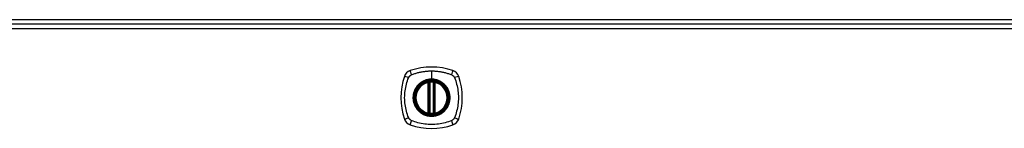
# Model space of a CAD drawing. Header units: inches. Extents: x 24 to 626, y 68 to 289.
# Tile 14 of 30: x 224 to 243, y 187 to 189. Entities that reach past the tile are written whole.
import ezdxf

# ---------------------------------------------------------------- set-up
doc = ezdxf.new("R2010")
doc.units = ezdxf.units.IN
doc.header["$MEASUREMENT"] = 0
doc.layers.add('Visible Edges(ANSI)', color=7, linetype='Continuous', lineweight=25)
doc.layers.add('Visible Tangent Edges(ANSI)', color=7, linetype='Continuous', lineweight=25)

msp = doc.modelspace()

# ---------------------------------------------------------------- linework, layer by layer
at = {"layer": 'Visible Edges(ANSI)'}
for p, q in [((261.927, 188.993), (202.125, 188.993)), ((202.223, 188.913), (261.828, 188.913)), ((231.967, 187.196), (231.967, 187.782)), ((231.987, 187.192), (231.987, 187.786)), ((232.065, 187.786), (232.065, 187.192)), ((232.085, 187.782), (232.085, 187.196))]:
    msp.add_line(p, q, dxfattribs=at)
at = {"layer": 'Visible Edges(ANSI)', "flags": 128}
for points in [[(231.997, 187.801), (231.996, 187.801), (231.994, 187.8), (231.993, 187.8), (231.991, 187.8), (231.989, 187.8), (231.988, 187.8), (231.986, 187.8), (231.985, 187.799), (231.984, 187.799), (231.982, 187.799), (231.981, 187.799), (231.98, 187.799), (231.979, 187.798), (231.978, 187.798), (231.977, 187.798), (231.976, 187.798), (231.975, 187.798), (231.975, 187.798), (231.974, 187.798), (231.974, 187.798), (231.973, 187.798), (231.973, 187.798), (231.973, 187.797), (231.973, 187.797)], [(232.079, 187.797), (232.079, 187.797), (232.079, 187.798), (232.079, 187.798), (232.078, 187.798), (232.078, 187.798), (232.077, 187.798), (232.077, 187.798), (232.076, 187.798), (232.075, 187.798), (232.074, 187.798), (232.073, 187.798), (232.072, 187.799), (232.071, 187.799), (232.07, 187.799), (232.068, 187.799), (232.067, 187.799), (232.065, 187.8), (232.064, 187.8), (232.062, 187.8), (232.061, 187.8), (232.059, 187.8), (232.058, 187.8), (232.056, 187.801), (232.055, 187.801)], [(231.973, 187.181), (231.973, 187.181), (231.973, 187.181), (231.973, 187.181), (231.974, 187.18), (231.974, 187.18), (231.975, 187.18), (231.975, 187.18), (231.976, 187.18), (231.977, 187.18), (231.978, 187.18), (231.979, 187.18), (231.98, 187.179), (231.981, 187.179), (231.982, 187.179), (231.984, 187.179), (231.985, 187.179), (231.986, 187.179), (231.988, 187.178), (231.989, 187.178), (231.991, 187.178), (231.993, 187.178), (231.994, 187.178), (231.996, 187.178), (231.997, 187.177)], [(232.055, 187.177), (232.056, 187.178), (232.058, 187.178), (232.059, 187.178), (232.061, 187.178), (232.062, 187.178), (232.064, 187.178), (232.065, 187.179), (232.067, 187.179), (232.068, 187.179), (232.07, 187.179), (232.071, 187.179), (232.072, 187.179), (232.073, 187.18), (232.074, 187.18), (232.075, 187.18), (232.076, 187.18), (232.077, 187.18), (232.077, 187.18), (232.078, 187.18), (232.078, 187.18), (232.079, 187.181), (232.079, 187.181), (232.079, 187.181), (232.079, 187.181)]]:
    msp.add_lwpolyline(points, dxfattribs=at)
at = {"layer": 'Visible Edges(ANSI)'}
for radius in [0.32, 0.315]:
    msp.add_circle((232.026, 187.489), radius, dxfattribs=at)
for centre, radius, start, end in [((232.026, 186.8), 1.28, 71.2278, 108.7722), ((232.715, 187.489), 1.28, 161.2278, 198.7722), ((231.671, 187.844), 0.177, 108.7722, 161.2278), ((232.381, 187.844), 0.177, 18.7722, 71.2278), ((231.337, 187.489), 1.28, 341.2278, 18.7722), ((232.026, 187.489), 0.313, 103.6344, 256.3656), ((232.026, 187.489), 0.313, 99.784, 103.6344), ((231.955, 187.782), 0.0118, 0, 103.6344), ((231.975, 187.786), 0.0118, 0, 99.784), ((232.026, 187.489), 0.313, 84.7499, 95.2501), ((232.077, 187.786), 0.0118, 80.216, 180), ((232.026, 187.489), 0.313, 76.3656, 80.216), ((232.097, 187.782), 0.0118, 76.3656, 180), ((232.026, 187.489), 0.313, 283.6344, 76.3656), ((231.955, 187.196), 0.0118, 256.3656, 0), ((232.026, 187.489), 0.313, 256.3656, 260.216), ((231.975, 187.192), 0.0118, 260.216, 0), ((232.026, 187.489), 0.313, 264.7499, 275.2501), ((232.077, 187.192), 0.0118, 180, 279.784), ((232.026, 187.489), 0.313, 279.784, 283.6344), ((232.097, 187.196), 0.0118, 180, 283.6344), ((231.671, 187.134), 0.177, 198.7722, 251.2278), ((232.026, 188.178), 1.28, 251.2278, 288.7722), ((232.381, 187.134), 0.177, 288.7722, 341.2278)]:
    msp.add_arc(centre, radius, start, end, dxfattribs=at)
at = {"layer": 'Visible Tangent Edges(ANSI)'}
for p, q in [((261.828, 188.814), (202.223, 188.814)), ((232.026, 188.006), (232.026, 187.846)), ((232.026, 187.841), (232.026, 187.846)), ((231.955, 187.782), (231.952, 187.793)), ((231.955, 187.782), (231.967, 187.782)), ((231.955, 187.782), (231.955, 187.196)), ((231.967, 187.782), (231.977, 187.782)), ((231.973, 187.797), (231.974, 187.792)), ((231.977, 187.786), (231.987, 187.786)), ((231.977, 187.196), (231.977, 187.782)), ((231.998, 187.789), (231.997, 187.801)), ((231.998, 187.189), (231.998, 187.789)), ((232.054, 187.789), (232.055, 187.801)), ((232.054, 187.789), (232.054, 187.189)), ((232.065, 187.786), (232.075, 187.786)), ((232.075, 187.782), (232.085, 187.782)), ((232.075, 187.782), (232.075, 187.196)), ((232.078, 187.792), (232.079, 187.797)), ((232.085, 187.782), (232.097, 187.782)), ((232.1, 187.793), (232.097, 187.782)), ((232.097, 187.196), (232.097, 187.782)), ((231.952, 187.185), (231.955, 187.196)), ((231.967, 187.196), (231.955, 187.196)), ((231.977, 187.196), (231.967, 187.196)), ((231.974, 187.187), (231.973, 187.181)), ((231.987, 187.192), (231.977, 187.192)), ((231.997, 187.177), (231.998, 187.189)), ((232.055, 187.177), (232.054, 187.189)), ((232.075, 187.192), (232.065, 187.192)), ((232.085, 187.196), (232.075, 187.196)), ((232.079, 187.181), (232.078, 187.187)), ((232.097, 187.196), (232.085, 187.196)), ((232.097, 187.196), (232.1, 187.185))]:
    msp.add_line(p, q, dxfattribs=at)
at = {"layer": 'Visible Tangent Edges(ANSI)', "flags": 128}
for points in [[(231.586, 187.1), (231.572, 187.134), (231.562, 187.165), (231.552, 187.196), (231.543, 187.228), (231.536, 187.26), (231.529, 187.292), (231.523, 187.325), (231.518, 187.357), (231.514, 187.39), (231.512, 187.423), (231.51, 187.456), (231.509, 187.489), (231.51, 187.522), (231.512, 187.555), (231.514, 187.588), (231.518, 187.621), (231.523, 187.653), (231.529, 187.686), (231.536, 187.718), (231.543, 187.75), (231.552, 187.782), (231.562, 187.813), (231.572, 187.844), (231.586, 187.878)], [(231.586, 187.878), (231.587, 187.879), (231.587, 187.88), (231.588, 187.882), (231.589, 187.883), (231.59, 187.884), (231.59, 187.886), (231.591, 187.887), (231.592, 187.888), (231.593, 187.89), (231.594, 187.891), (231.594, 187.892), (231.595, 187.894), (231.596, 187.895), (231.597, 187.896), (231.598, 187.897), (231.599, 187.899), (231.6, 187.9), (231.601, 187.901), (231.602, 187.902), (231.603, 187.903), (231.604, 187.904), (231.605, 187.906), (231.606, 187.907), (231.607, 187.908)], [(231.607, 187.908), (231.608, 187.909), (231.609, 187.91), (231.611, 187.911), (231.612, 187.912), (231.613, 187.913), (231.614, 187.914), (231.615, 187.915), (231.616, 187.916), (231.618, 187.917), (231.619, 187.918), (231.62, 187.919), (231.621, 187.92), (231.623, 187.921), (231.624, 187.921), (231.625, 187.922), (231.626, 187.923), (231.628, 187.924), (231.629, 187.925), (231.63, 187.925), (231.632, 187.926), (231.633, 187.927), (231.635, 187.928), (231.636, 187.928), (231.637, 187.929)], [(231.637, 187.929), (231.656, 187.937), (231.671, 187.943), (231.686, 187.948), (231.702, 187.953), (231.718, 187.958), (231.733, 187.963), (231.749, 187.967), (231.765, 187.972), (231.781, 187.976), (231.797, 187.979), (231.813, 187.983), (231.829, 187.986), (231.846, 187.989), (231.862, 187.992), (231.878, 187.995), (231.894, 187.997), (231.911, 187.999), (231.927, 188.001), (231.944, 188.002), (231.96, 188.003), (231.976, 188.004), (231.993, 188.005), (232.009, 188.005), (232.026, 188.006)], [(232.026, 187.846), (232.016, 187.846), (232.005, 187.845), (231.995, 187.845), (231.985, 187.844), (231.975, 187.842), (231.965, 187.841), (231.954, 187.839), (231.944, 187.836), (231.934, 187.834), (231.924, 187.831), (231.915, 187.828), (231.905, 187.825), (231.895, 187.821), (231.886, 187.817), (231.876, 187.813), (231.867, 187.809), (231.858, 187.804), (231.849, 187.799), (231.84, 187.794), (231.831, 187.788), (231.823, 187.782), (231.815, 187.776), (231.806, 187.77), (231.798, 187.764)], [(232.026, 188.006), (232.042, 188.005), (232.059, 188.005), (232.076, 188.004), (232.092, 188.003), (232.108, 188.002), (232.125, 188.001), (232.141, 187.999), (232.158, 187.997), (232.174, 187.995), (232.19, 187.992), (232.207, 187.989), (232.223, 187.986), (232.239, 187.983), (232.255, 187.979), (232.271, 187.976), (232.287, 187.972), (232.303, 187.967), (232.319, 187.963), (232.334, 187.958), (232.35, 187.953), (232.366, 187.948), (232.381, 187.943), (232.396, 187.937), (232.415, 187.929)], [(232.254, 187.764), (232.246, 187.77), (232.237, 187.776), (232.229, 187.782), (232.22, 187.788), (232.212, 187.794), (232.203, 187.799), (232.194, 187.804), (232.185, 187.809), (232.175, 187.813), (232.166, 187.817), (232.157, 187.821), (232.147, 187.825), (232.137, 187.828), (232.127, 187.831), (232.118, 187.834), (232.108, 187.836), (232.097, 187.839), (232.087, 187.841), (232.077, 187.842), (232.067, 187.844), (232.057, 187.845), (232.046, 187.845), (232.036, 187.846), (232.026, 187.846)], [(232.415, 187.929), (232.417, 187.928), (232.42, 187.926), (232.423, 187.925), (232.425, 187.923), (232.428, 187.921), (232.431, 187.92), (232.433, 187.918), (232.435, 187.916), (232.438, 187.914), (232.44, 187.912), (232.442, 187.91), (232.445, 187.908), (232.447, 187.906), (232.449, 187.903), (232.451, 187.901), (232.453, 187.899), (232.455, 187.896), (232.457, 187.894), (232.458, 187.891), (232.46, 187.889), (232.462, 187.886), (232.463, 187.883), (232.465, 187.88), (232.466, 187.878)], [(232.466, 187.878), (232.48, 187.844), (232.49, 187.813), (232.5, 187.782), (232.509, 187.75), (232.516, 187.718), (232.523, 187.686), (232.529, 187.653), (232.534, 187.621), (232.538, 187.588), (232.54, 187.555), (232.542, 187.522), (232.543, 187.489), (232.542, 187.456), (232.54, 187.423), (232.538, 187.39), (232.534, 187.357), (232.529, 187.325), (232.523, 187.292), (232.516, 187.26), (232.509, 187.228), (232.5, 187.196), (232.49, 187.165), (232.48, 187.134), (232.466, 187.1)], [(231.751, 187.717), (231.739, 187.7), (231.727, 187.684), (231.716, 187.666), (231.707, 187.648), (231.698, 187.629), (231.69, 187.61), (231.684, 187.59), (231.679, 187.571), (231.674, 187.551), (231.671, 187.53), (231.67, 187.51), (231.669, 187.489), (231.67, 187.468), (231.671, 187.448), (231.674, 187.427), (231.679, 187.407), (231.684, 187.387), (231.69, 187.368), (231.698, 187.349), (231.707, 187.33), (231.716, 187.312), (231.727, 187.294), (231.739, 187.278), (231.751, 187.261)], [(232.026, 187.841), (232.117, 187.829), (232.202, 187.794), (232.275, 187.738), (232.331, 187.665), (232.366, 187.58), (232.378, 187.489), (232.366, 187.398), (232.331, 187.312), (232.275, 187.24), (232.202, 187.184), (232.117, 187.149), (232.026, 187.137), (231.935, 187.149), (231.849, 187.184), (231.777, 187.24), (231.721, 187.313), (231.686, 187.398), (231.674, 187.489), (231.686, 187.58), (231.721, 187.666), (231.777, 187.738), (231.85, 187.794), (231.935, 187.829), (232.026, 187.841)], [(231.798, 187.764), (231.796, 187.762), (231.794, 187.76), (231.792, 187.758), (231.79, 187.756), (231.788, 187.755), (231.786, 187.753), (231.784, 187.751), (231.782, 187.749), (231.78, 187.747), (231.778, 187.745), (231.776, 187.743), (231.774, 187.741), (231.772, 187.739), (231.77, 187.737), (231.768, 187.735), (231.766, 187.733), (231.764, 187.731), (231.762, 187.729), (231.76, 187.727), (231.759, 187.725), (231.757, 187.723), (231.755, 187.721), (231.753, 187.719), (231.751, 187.717)], [(231.974, 187.792), (231.973, 187.792), (231.972, 187.792), (231.972, 187.793), (231.971, 187.793), (231.97, 187.793), (231.969, 187.793), (231.968, 187.794), (231.967, 187.794), (231.966, 187.794), (231.965, 187.794), (231.964, 187.794), (231.964, 187.794), (231.963, 187.794), (231.962, 187.794), (231.961, 187.794), (231.96, 187.794), (231.959, 187.794), (231.958, 187.794), (231.957, 187.794), (231.956, 187.794), (231.955, 187.794), (231.954, 187.794), (231.953, 187.793), (231.952, 187.793)], [(231.977, 187.786), (231.976, 187.786), (231.976, 187.786), (231.976, 187.787), (231.976, 187.787), (231.976, 187.787), (231.976, 187.787), (231.976, 187.788), (231.976, 187.788), (231.976, 187.788), (231.976, 187.788), (231.976, 187.789), (231.976, 187.789), (231.975, 187.789), (231.975, 187.789), (231.975, 187.79), (231.975, 187.79), (231.975, 187.79), (231.975, 187.79), (231.975, 187.791), (231.974, 187.791), (231.974, 187.791), (231.974, 187.791), (231.974, 187.791), (231.974, 187.792)], [(231.977, 187.782), (231.977, 187.782), (231.977, 187.782), (231.977, 187.782), (231.977, 187.782), (231.977, 187.783), (231.977, 187.783), (231.977, 187.783), (231.977, 187.783), (231.977, 187.783), (231.977, 187.783), (231.977, 187.784), (231.977, 187.784), (231.977, 187.784), (231.977, 187.784), (231.977, 187.784), (231.977, 187.784), (231.977, 187.785), (231.977, 187.785), (231.977, 187.785), (231.977, 187.785), (231.977, 187.785), (231.977, 187.786), (231.977, 187.786), (231.977, 187.786)], [(231.987, 187.786), (231.987, 187.786), (231.987, 187.786), (231.987, 187.786), (231.987, 187.786), (231.987, 187.786), (231.987, 187.786), (231.988, 187.786), (231.988, 187.786), (231.989, 187.787), (231.989, 187.787), (231.99, 187.787), (231.99, 187.787), (231.991, 187.787), (231.991, 187.787), (231.992, 187.787), (231.993, 187.788), (231.993, 187.788), (231.994, 187.788), (231.995, 187.788), (231.995, 187.788), (231.996, 187.789), (231.997, 187.789), (231.998, 187.789), (231.998, 187.789)], [(232.054, 187.789), (232.054, 187.789), (232.055, 187.789), (232.056, 187.789), (232.057, 187.788), (232.057, 187.788), (232.058, 187.788), (232.059, 187.788), (232.059, 187.788), (232.06, 187.787), (232.061, 187.787), (232.061, 187.787), (232.062, 187.787), (232.062, 187.787), (232.063, 187.787), (232.063, 187.787), (232.064, 187.786), (232.064, 187.786), (232.064, 187.786), (232.065, 187.786), (232.065, 187.786), (232.065, 187.786), (232.065, 187.786), (232.065, 187.786), (232.065, 187.786)], [(232.078, 187.792), (232.078, 187.791), (232.078, 187.791), (232.078, 187.791), (232.078, 187.791), (232.077, 187.791), (232.077, 187.79), (232.077, 187.79), (232.077, 187.79), (232.077, 187.79), (232.077, 187.789), (232.077, 187.789), (232.076, 187.789), (232.076, 187.789), (232.076, 187.788), (232.076, 187.788), (232.076, 187.788), (232.076, 187.788), (232.076, 187.787), (232.076, 187.787), (232.076, 187.787), (232.076, 187.787), (232.076, 187.786), (232.075, 187.786), (232.075, 187.786)], [(232.075, 187.786), (232.075, 187.786), (232.075, 187.786), (232.075, 187.785), (232.075, 187.785), (232.075, 187.785), (232.075, 187.785), (232.075, 187.785), (232.075, 187.784), (232.075, 187.784), (232.075, 187.784), (232.075, 187.784), (232.075, 187.784), (232.075, 187.784), (232.075, 187.783), (232.075, 187.783), (232.075, 187.783), (232.075, 187.783), (232.075, 187.783), (232.075, 187.783), (232.075, 187.782), (232.075, 187.782), (232.075, 187.782), (232.075, 187.782), (232.075, 187.782)], [(232.1, 187.793), (232.099, 187.793), (232.098, 187.794), (232.097, 187.794), (232.096, 187.794), (232.095, 187.794), (232.094, 187.794), (232.093, 187.794), (232.092, 187.794), (232.091, 187.794), (232.09, 187.794), (232.089, 187.794), (232.088, 187.794), (232.087, 187.794), (232.087, 187.794), (232.086, 187.794), (232.085, 187.794), (232.084, 187.794), (232.083, 187.793), (232.082, 187.793), (232.081, 187.793), (232.08, 187.793), (232.08, 187.792), (232.079, 187.792), (232.078, 187.792)], [(232.301, 187.717), (232.299, 187.719), (232.297, 187.721), (232.295, 187.723), (232.293, 187.725), (232.292, 187.727), (232.29, 187.729), (232.288, 187.731), (232.286, 187.733), (232.284, 187.735), (232.282, 187.737), (232.28, 187.739), (232.278, 187.741), (232.276, 187.743), (232.274, 187.745), (232.272, 187.747), (232.27, 187.749), (232.268, 187.751), (232.266, 187.753), (232.264, 187.755), (232.262, 187.756), (232.26, 187.758), (232.258, 187.76), (232.256, 187.762), (232.254, 187.764)], [(232.301, 187.261), (232.313, 187.278), (232.325, 187.295), (232.336, 187.312), (232.345, 187.33), (232.354, 187.349), (232.362, 187.368), (232.368, 187.388), (232.373, 187.407), (232.377, 187.428), (232.38, 187.448), (232.382, 187.468), (232.383, 187.489), (232.382, 187.51), (232.38, 187.53), (232.377, 187.551), (232.373, 187.571), (232.368, 187.591), (232.362, 187.61), (232.354, 187.629), (232.345, 187.648), (232.336, 187.666), (232.325, 187.684), (232.313, 187.701), (232.301, 187.717)], [(231.637, 187.049), (231.635, 187.05), (231.632, 187.052), (231.629, 187.053), (231.627, 187.055), (231.624, 187.057), (231.621, 187.058), (231.619, 187.06), (231.616, 187.062), (231.614, 187.064), (231.612, 187.066), (231.609, 187.068), (231.607, 187.07), (231.605, 187.073), (231.603, 187.075), (231.601, 187.077), (231.599, 187.079), (231.597, 187.082), (231.595, 187.084), (231.594, 187.087), (231.592, 187.09), (231.59, 187.092), (231.589, 187.095), (231.587, 187.098), (231.586, 187.1)], [(231.751, 187.261), (231.753, 187.259), (231.755, 187.257), (231.757, 187.255), (231.759, 187.253), (231.76, 187.251), (231.762, 187.249), (231.764, 187.247), (231.766, 187.245), (231.768, 187.243), (231.77, 187.241), (231.772, 187.239), (231.774, 187.237), (231.776, 187.235), (231.778, 187.233), (231.78, 187.231), (231.782, 187.229), (231.784, 187.227), (231.786, 187.225), (231.788, 187.224), (231.79, 187.222), (231.792, 187.22), (231.794, 187.218), (231.796, 187.216), (231.798, 187.214)], [(231.798, 187.214), (231.815, 187.202), (231.831, 187.19), (231.849, 187.179), (231.867, 187.17), (231.886, 187.161), (231.905, 187.153), (231.925, 187.147), (231.944, 187.142), (231.965, 187.138), (231.985, 187.135), (232.005, 187.133), (232.026, 187.132), (232.047, 187.133), (232.067, 187.135), (232.087, 187.138), (232.108, 187.142), (232.128, 187.147), (232.147, 187.154), (232.166, 187.161), (232.185, 187.17), (232.203, 187.179), (232.221, 187.19), (232.237, 187.202), (232.254, 187.214)], [(231.952, 187.185), (231.953, 187.185), (231.954, 187.184), (231.955, 187.184), (231.956, 187.184), (231.957, 187.184), (231.958, 187.184), (231.959, 187.184), (231.96, 187.184), (231.961, 187.184), (231.962, 187.184), (231.963, 187.184), (231.964, 187.184), (231.964, 187.184), (231.965, 187.184), (231.966, 187.184), (231.967, 187.184), (231.968, 187.184), (231.969, 187.185), (231.97, 187.185), (231.971, 187.185), (231.972, 187.185), (231.972, 187.186), (231.973, 187.186), (231.974, 187.187)], [(231.974, 187.187), (231.974, 187.187), (231.974, 187.187), (231.974, 187.187), (231.974, 187.187), (231.975, 187.188), (231.975, 187.188), (231.975, 187.188), (231.975, 187.188), (231.975, 187.188), (231.975, 187.189), (231.975, 187.189), (231.976, 187.189), (231.976, 187.189), (231.976, 187.19), (231.976, 187.19), (231.976, 187.19), (231.976, 187.19), (231.976, 187.191), (231.976, 187.191), (231.976, 187.191), (231.976, 187.191), (231.976, 187.192), (231.976, 187.192), (231.977, 187.192)], [(231.977, 187.192), (231.977, 187.192), (231.977, 187.193), (231.977, 187.193), (231.977, 187.193), (231.977, 187.193), (231.977, 187.193), (231.977, 187.193), (231.977, 187.194), (231.977, 187.194), (231.977, 187.194), (231.977, 187.194), (231.977, 187.194), (231.977, 187.194), (231.977, 187.195), (231.977, 187.195), (231.977, 187.195), (231.977, 187.195), (231.977, 187.195), (231.977, 187.195), (231.977, 187.196), (231.977, 187.196), (231.977, 187.196), (231.977, 187.196), (231.977, 187.196)], [(231.998, 187.189), (231.998, 187.189), (231.997, 187.189), (231.996, 187.19), (231.995, 187.19), (231.995, 187.19), (231.994, 187.19), (231.993, 187.19), (231.993, 187.19), (231.992, 187.191), (231.991, 187.191), (231.991, 187.191), (231.99, 187.191), (231.99, 187.191), (231.989, 187.191), (231.989, 187.192), (231.988, 187.192), (231.988, 187.192), (231.987, 187.192), (231.987, 187.192), (231.987, 187.192), (231.987, 187.192), (231.987, 187.192), (231.987, 187.192), (231.987, 187.192)], [(232.065, 187.192), (232.065, 187.192), (232.065, 187.192), (232.065, 187.192), (232.065, 187.192), (232.065, 187.192), (232.064, 187.192), (232.064, 187.192), (232.064, 187.192), (232.063, 187.192), (232.063, 187.191), (232.062, 187.191), (232.062, 187.191), (232.061, 187.191), (232.061, 187.191), (232.06, 187.191), (232.059, 187.19), (232.059, 187.19), (232.058, 187.19), (232.057, 187.19), (232.057, 187.19), (232.056, 187.19), (232.055, 187.189), (232.054, 187.189), (232.054, 187.189)], [(232.075, 187.196), (232.075, 187.196), (232.075, 187.196), (232.075, 187.196), (232.075, 187.196), (232.075, 187.195), (232.075, 187.195), (232.075, 187.195), (232.075, 187.195), (232.075, 187.195), (232.075, 187.195), (232.075, 187.194), (232.075, 187.194), (232.075, 187.194), (232.075, 187.194), (232.075, 187.194), (232.075, 187.194), (232.075, 187.193), (232.075, 187.193), (232.075, 187.193), (232.075, 187.193), (232.075, 187.193), (232.075, 187.193), (232.075, 187.192), (232.075, 187.192)], [(232.075, 187.192), (232.075, 187.192), (232.076, 187.192), (232.076, 187.191), (232.076, 187.191), (232.076, 187.191), (232.076, 187.191), (232.076, 187.19), (232.076, 187.19), (232.076, 187.19), (232.076, 187.19), (232.076, 187.189), (232.076, 187.189), (232.077, 187.189), (232.077, 187.189), (232.077, 187.188), (232.077, 187.188), (232.077, 187.188), (232.077, 187.188), (232.077, 187.188), (232.078, 187.187), (232.078, 187.187), (232.078, 187.187), (232.078, 187.187), (232.078, 187.187)], [(232.078, 187.187), (232.079, 187.186), (232.08, 187.186), (232.08, 187.185), (232.081, 187.185), (232.082, 187.185), (232.083, 187.185), (232.084, 187.184), (232.085, 187.184), (232.086, 187.184), (232.087, 187.184), (232.087, 187.184), (232.088, 187.184), (232.089, 187.184), (232.09, 187.184), (232.091, 187.184), (232.092, 187.184), (232.093, 187.184), (232.094, 187.184), (232.095, 187.184), (232.096, 187.184), (232.097, 187.184), (232.098, 187.184), (232.099, 187.185), (232.1, 187.185)], [(232.254, 187.214), (232.256, 187.216), (232.258, 187.218), (232.26, 187.22), (232.262, 187.222), (232.264, 187.224), (232.266, 187.225), (232.268, 187.227), (232.27, 187.229), (232.272, 187.231), (232.274, 187.233), (232.276, 187.235), (232.278, 187.237), (232.28, 187.239), (232.282, 187.241), (232.284, 187.243), (232.286, 187.245), (232.288, 187.247), (232.29, 187.249), (232.291, 187.251), (232.293, 187.253), (232.295, 187.255), (232.297, 187.257), (232.299, 187.259), (232.301, 187.261)], [(232.466, 187.1), (232.465, 187.098), (232.463, 187.095), (232.462, 187.092), (232.46, 187.09), (232.458, 187.087), (232.457, 187.084), (232.455, 187.082), (232.453, 187.08), (232.451, 187.077), (232.449, 187.075), (232.447, 187.073), (232.445, 187.07), (232.443, 187.068), (232.44, 187.066), (232.438, 187.064), (232.436, 187.062), (232.433, 187.06), (232.431, 187.058), (232.428, 187.057), (232.425, 187.055), (232.423, 187.053), (232.42, 187.052), (232.417, 187.05), (232.415, 187.049)], [(232.415, 187.049), (232.381, 187.035), (232.35, 187.025), (232.319, 187.015), (232.287, 187.006), (232.255, 186.999), (232.223, 186.992), (232.19, 186.986), (232.158, 186.981), (232.125, 186.977), (232.092, 186.975), (232.059, 186.973), (232.026, 186.972), (231.993, 186.973), (231.96, 186.975), (231.927, 186.977), (231.894, 186.981), (231.862, 186.986), (231.829, 186.992), (231.797, 186.999), (231.765, 187.006), (231.733, 187.015), (231.702, 187.025), (231.671, 187.035), (231.637, 187.049)]]:
    msp.add_lwpolyline(points, dxfattribs=at)
at = {"layer": 'Visible Tangent Edges(ANSI)'}
for radius in [0.346, 0.342, 0.325, 0.324]:
    msp.add_circle((232.026, 187.489), radius, dxfattribs=at)
for start, end in [(103.6344, 256.3656), (84.7499, 95.2501), (283.6344, 76.3656), (264.7499, 275.2501)]:
    msp.add_arc((232.026, 187.489), 0.301, start, end, dxfattribs=at)
for centre, major_axis, ratio, start_param, end_param in [((231.614, 187.863), (-0.112, 0.037), 0.042597, 4.975842, 6.113112), ((231.652, 187.901), (-0.037, 0.112), 0.042597, 0.170073, 1.307344), ((232.4, 187.901), (0.037, 0.112), 0.042597, 4.975842, 6.113112), ((232.438, 187.863), (0.112, 0.037), 0.042597, 0.170073, 1.307344), ((231.973, 187.797), (-0.00893, -0.00773), 0.431674, 0, 1.315955), ((231.978, 187.786), (-0.0116, -0.0021), 0.025638, 4.856604, 6.283185), ((232.074, 187.786), (0.0116, -0.0021), 0.025638, 0, 1.426581), ((232.079, 187.797), (0.00893, -0.00773), 0.431674, 4.96723, 6.283185), ((231.614, 187.115), (-0.112, -0.037), 0.042597, 0.170073, 1.307344), ((231.973, 187.181), (-0.00893, 0.00773), 0.431674, 4.96723, 6.283185), ((231.978, 187.192), (-0.0116, 0.0021), 0.025638, 0, 1.426581), ((232.074, 187.192), (0.0116, 0.0021), 0.025638, 4.856604, 6.283185), ((232.079, 187.181), (0.00893, 0.00773), 0.431674, 0, 1.315955), ((232.438, 187.115), (0.112, -0.037), 0.042597, 4.975842, 6.113112), ((231.652, 187.077), (-0.037, -0.112), 0.042597, 4.975842, 6.113112), ((232.4, 187.077), (0.037, -0.112), 0.042597, 0.170073, 1.307344)]:
    msp.add_ellipse(centre, major_axis=major_axis, ratio=ratio, start_param=start_param, end_param=end_param, dxfattribs=at)

doc.saveas('drawing.dxf')
